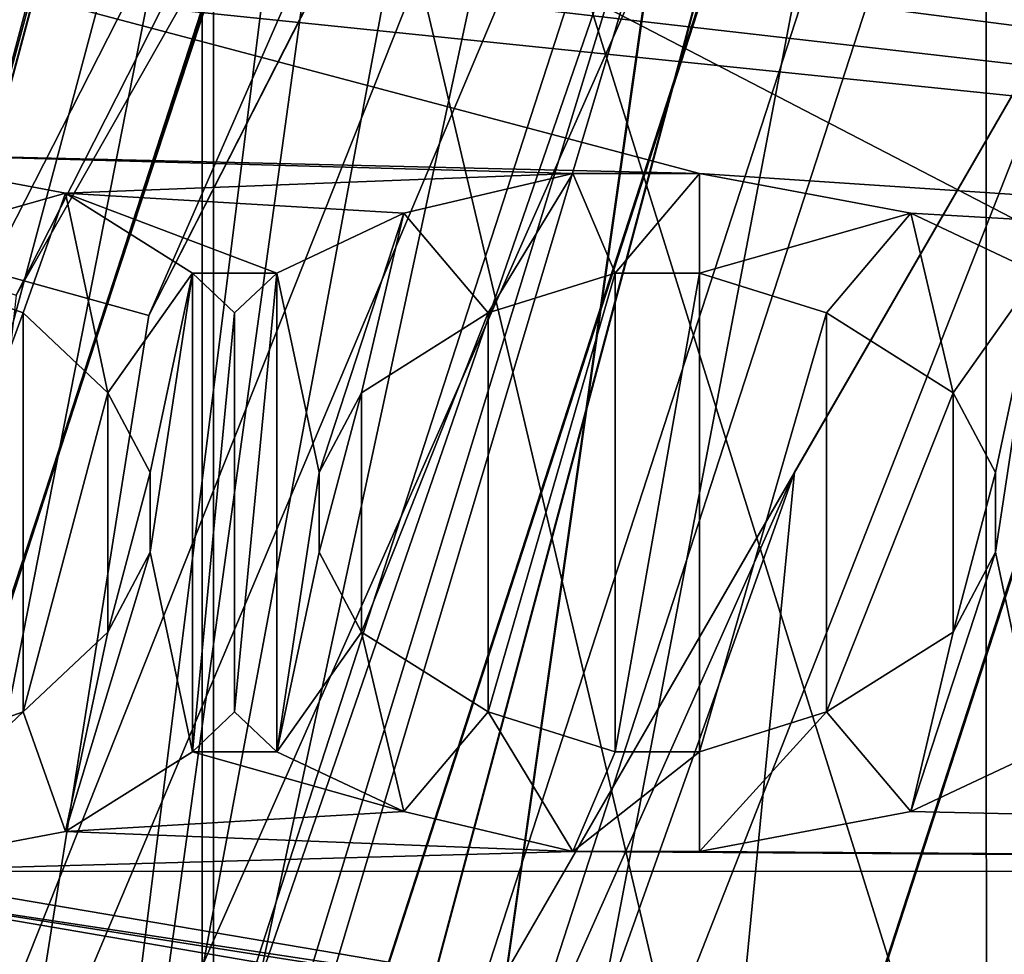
# Model space of a CAD drawing. Header units: millimetres. Extents: x -24 to 136, y -24 to 24.
# Tile 35 of 88: x -12.79 to -11.31, y 3.14 to 4.55. Entities that reach past the tile are written whole.
import ezdxf

# ---------------------------------------------------------------- set-up
doc = ezdxf.new("R2010")
doc.units = ezdxf.units.MM
doc.header["$LTSCALE"] = 101.851852
for name, color, linetype in [('113', 7, 'CONTINUOUS'), ('123', 7, 'CONTINUOUS'), ('124', 7, 'CONTINUOUS'), ('126', 7, 'CONTINUOUS'), ('128', 7, 'CONTINUOUS'), ('129', 7, 'CONTINUOUS'), ('131', 7, 'CONTINUOUS'), ('132', 7, 'CONTINUOUS'), ('193', 7, 'CONTINUOUS'), ('194', 7, 'CONTINUOUS'), ('196', 7, 'CONTINUOUS'), ('200', 7, 'CONTINUOUS'), ('206', 7, 'CONTINUOUS'), ('207', 7, 'CONTINUOUS'), ('218', 7, 'CONTINUOUS'), ('223', 7, 'CONTINUOUS'), ('229', 7, 'CONTINUOUS'), ('232', 7, 'CONTINUOUS'), ('234', 7, 'CONTINUOUS'), ('237', 7, 'CONTINUOUS'), ('238', 7, 'CONTINUOUS'), ('239', 7, 'CONTINUOUS'), ('240', 7, 'CONTINUOUS'), ('250', 7, 'CONTINUOUS'), ('257', 7, 'CONTINUOUS'), ('258', 7, 'CONTINUOUS'), ('271', 7, 'CONTINUOUS'), ('274', 7, 'CONTINUOUS'), ('277', 7, 'CONTINUOUS'), ('4', 7, 'CONTINUOUS'), ('404', 7, 'CONTINUOUS'), ('407', 7, 'CONTINUOUS'), ('433', 7, 'CONTINUOUS'), ('463', 7, 'CONTINUOUS'), ('464', 7, 'CONTINUOUS'), ('498', 7, 'CONTINUOUS'), ('8', 7, 'CONTINUOUS'), ('809', 7, 'CONTINUOUS'), ('810', 7, 'CONTINUOUS'), ('811', 7, 'CONTINUOUS'), ('812', 7, 'CONTINUOUS'), ('813', 7, 'CONTINUOUS'), ('814', 7, 'CONTINUOUS'), ('815', 7, 'CONTINUOUS'), ('821', 7, 'CONTINUOUS'), ('822', 7, 'CONTINUOUS'), ('823', 7, 'CONTINUOUS'), ('824', 7, 'CONTINUOUS'), ('825', 7, 'CONTINUOUS'), ('826', 7, 'CONTINUOUS'), ('827', 7, 'CONTINUOUS'), ('828', 7, 'CONTINUOUS'), ('829', 7, 'CONTINUOUS'), ('841', 7, 'CONTINUOUS'), ('842', 7, 'CONTINUOUS'), ('843', 7, 'CONTINUOUS'), ('845', 7, 'CONTINUOUS'), ('849', 7, 'CONTINUOUS'), ('850', 7, 'CONTINUOUS'), ('851', 7, 'CONTINUOUS'), ('852', 7, 'CONTINUOUS'), ('853', 7, 'CONTINUOUS'), ('854', 7, 'CONTINUOUS'), ('855', 7, 'CONTINUOUS'), ('861', 7, 'CONTINUOUS'), ('862', 7, 'CONTINUOUS'), ('863', 7, 'CONTINUOUS'), ('864', 7, 'CONTINUOUS'), ('865', 7, 'CONTINUOUS'), ('866', 7, 'CONTINUOUS'), ('867', 7, 'CONTINUOUS'), ('868', 7, 'CONTINUOUS'), ('869', 7, 'CONTINUOUS'), ('870', 7, 'CONTINUOUS'), ('871', 7, 'CONTINUOUS'), ('872', 7, 'CONTINUOUS'), ('873', 7, 'CONTINUOUS'), ('874', 7, 'CONTINUOUS'), ('875', 7, 'CONTINUOUS'), ('876', 7, 'CONTINUOUS'), ('877', 7, 'CONTINUOUS'), ('99', 7, 'CONTINUOUS')]:
    doc.layers.add(name, color=color, linetype=linetype)

msp = doc.modelspace()

# ---------------------------------------------------------------- linework, layer by layer
at = {"layer": '113', "linetype": 'CONTINUOUS'}
for points in [[(-10.4279, 3.8037, 101.5), (-12.2158, 4.7311, 103.5), (-9.5099, 7.3258, 102.4044), (-10.4279, 3.8037, 101.5)], [(-13.1, 0, 103.5), (-12.2158, 4.7311, 103.5), (-11.0998, 0, 101.5), (-13.1, 0, 103.5)], [(-12.2158, 4.7311, 103.5), (-10.4279, 3.8037, 101.5), (-11.0998, 0, 101.5), (-12.2158, 4.7311, 103.5)]]:
    msp.add_3dface(points, dxfattribs=at)
at = {"layer": '123', "linetype": 'CONTINUOUS'}
for points in [[(-13.1, 0, 113.5), (-14, 0, 114.4), (-11.3262, 8.229, 114.4), (-13.1, 0, 113.5)], [(-10.5981, 7.7, 113.5), (-13.1, 0, 113.5), (-11.3262, 8.229, 114.4), (-10.5981, 7.7, 113.5)]]:
    msp.add_3dface(points, dxfattribs=at)
at = {"layer": '124', "linetype": 'CONTINUOUS'}
for points in [[(-11.3262, 8.229, 114.4), (-14, 0, 114.4), (-11.3337, 8.2187, 115.5), (-11.3262, 8.229, 114.4)], [(-11.3337, 8.2187, 115.5), (-14, 0, 114.4), (-14, 0, 115.5), (-11.3337, 8.2187, 115.5)]]:
    msp.add_3dface(points, dxfattribs=at)
at = {"layer": '126', "linetype": 'CONTINUOUS'}
for points in [[(-11.3337, 8.2187, 115.5), (-14, 0, 115.5), (-12.5, 0, 115.5), (-11.3337, 8.2187, 115.5)], [(-11.3337, 8.2187, 115.5), (-12.5, 0, 115.5), (-10.1159, 7.3429, 115.5), (-11.3337, 8.2187, 115.5)]]:
    msp.add_3dface(points, dxfattribs=at)
at = {"layer": '128', "linetype": 'CONTINUOUS'}
for points in [[(-10.1159, 7.3429, 115.5), (-12.5, 0, 115.5), (-10.12, 7.3373, 117.9), (-10.1159, 7.3429, 115.5)], [(-12.5, 0, 115.5), (-12.5, 0, 117.9), (-10.12, 7.3373, 117.9), (-12.5, 0, 115.5)]]:
    msp.add_3dface(points, dxfattribs=at)
at = {"layer": '129', "linetype": 'CONTINUOUS'}
for points in [[(-12.5, 0, 117.9), (-14, 0, 117.9), (-11.3315, 8.2218, 117.9), (-12.5, 0, 117.9)], [(-10.12, 7.3373, 117.9), (-12.5, 0, 117.9), (-11.3315, 8.2218, 117.9), (-10.12, 7.3373, 117.9)]]:
    msp.add_3dface(points, dxfattribs=at)
at = {"layer": '131', "linetype": 'CONTINUOUS'}
for points in [[(-11.3315, 8.2218, 117.9), (-14, 0, 117.9), (-11.3337, 8.2187, 124.5), (-11.3315, 8.2218, 117.9)], [(-14, 0, 117.9), (-14, 0, 124.5), (-11.3337, 8.2187, 124.5), (-14, 0, 117.9)]]:
    msp.add_3dface(points, dxfattribs=at)
at = {"layer": '132', "linetype": 'CONTINUOUS'}
for points in [[(-8.2137, 11.3373, 124.5), (-11.3337, 8.2187, 124.5), (-10, 0, 124.5), (-8.2137, 11.3373, 124.5)], [(-14, 0, 124.5), (-11.3315, -8.2218, 124.5), (-11.3337, 8.2187, 124.5), (-14, 0, 124.5)], [(-11.3337, 8.2187, 124.5), (-11.3315, -8.2218, 124.5), (-10, 0, 124.5), (-11.3337, 8.2187, 124.5)]]:
    msp.add_3dface(points, dxfattribs=at)
at = {"layer": '193', "linetype": 'CONTINUOUS'}
for points in [[(-14.5, 0, 116.7), (-12.1251, 7.0005, 117.5655), (-11.7307, 8.5229, 116.7), (-14.5, 0, 116.7)], [(-13, 0, 117.566), (-12.5, 0, 116.7), (-10.1127, 7.3473, 116.7), (-13, 0, 117.566)], [(-13, 0, 117.566), (-10.1127, 7.3473, 116.7), (-11.2583, 6.5, 117.566), (-13, 0, 117.566)], [(-14.5, 0, 116.7), (-14.0009, 0, 117.5655), (-12.1251, 7.0005, 117.5655), (-14.5, 0, 116.7)], [(-14.0009, 0, 117.5655), (-11.2583, 6.5, 117.566), (-12.1251, 7.0005, 117.5655), (-14.0009, 0, 117.5655)], [(-14.0009, 0, 117.5655), (-13.5, 0, 117.7), (-11.2583, 6.5, 117.566), (-14.0009, 0, 117.5655)], [(-13.5, 0, 117.7), (-13, 0, 117.566), (-11.2583, 6.5, 117.566), (-13.5, 0, 117.7)]]:
    msp.add_3dface(points, dxfattribs=at)
at = {"layer": '194', "linetype": 'CONTINUOUS'}
for points in [[(-14.5, 0, 116.7), (-11.7307, 8.5229, 116.7), (-14, 0, 115.834), (-14.5, 0, 116.7)], [(-14, 0, 115.834), (-11.7307, 8.5229, 116.7), (-12.1244, 7, 115.834), (-14, 0, 115.834)], [(-10.1127, 7.3473, 116.7), (-12.5, 0, 116.7), (-11.2575, 6.4995, 115.8345), (-10.1127, 7.3473, 116.7)], [(-14, 0, 115.834), (-12.1244, 7, 115.834), (-13.5, 0, 115.7), (-14, 0, 115.834)], [(-13.5, 0, 115.7), (-12.1244, 7, 115.834), (-12.9991, 0, 115.8345), (-13.5, 0, 115.7)], [(-12.9991, 0, 115.8345), (-12.1244, 7, 115.834), (-11.2575, 6.4995, 115.8345), (-12.9991, 0, 115.8345)], [(-12.5, 0, 116.7), (-12.9991, 0, 115.8345), (-11.2575, 6.4995, 115.8345), (-12.5, 0, 116.7)]]:
    msp.add_3dface(points, dxfattribs=at)
at = {"layer": '196', "linetype": 'CONTINUOUS'}
for points in [[(-12.816, 7.4021, 124.5), (-7.402, 12.816, 124.5), (-10.5, 0, 124.5), (-12.816, 7.4021, 124.5)], [(-12.816, -7.402, 124.5), (-12.816, 7.4021, 124.5), (-10.5, 0, 124.5), (-12.816, -7.402, 124.5)]]:
    msp.add_3dface(points, dxfattribs=at)
at = {"layer": '200', "linetype": 'CONTINUOUS'}
msp.add_3dface([(-12.816, 7.402, 128.5), (-12.8923, 1.6699, 128.5), (-7.8923, 10.3301, 128.5), (-12.816, 7.402, 128.5)], dxfattribs=at)
at = {"layer": '206', "linetype": 'CONTINUOUS'}
for points in [[(-10.3923, 6, 133.5), (-11.6226, 3.8691, 133.2503), (-12, 0, 133.5), (-10.3923, 6, 133.5)], [(-12.973, 0.8367, 132.5), (-13, 0, 132.5), (-11.6226, 3.8691, 133.2503), (-12.973, 0.8367, 132.5)], [(-11.6226, 3.8691, 133.2503), (-13, 0, 132.5), (-12, 0, 133.5), (-11.6226, 3.8691, 133.2503)], [(-12.8923, 1.6699, 132.5), (-12.973, 0.8367, 132.5), (-11.6226, 3.8691, 133.2503), (-12.8923, 1.6699, 132.5)]]:
    msp.add_3dface(points, dxfattribs=at)
at = {"layer": '207', "linetype": 'CONTINUOUS'}
for points in [[(-7.8923, 10.3301, 128.5), (-12.8923, 1.6699, 128.5), (-7.8923, 10.3301, 132.5), (-7.8923, 10.3301, 128.5)], [(-7.8923, 10.3301, 132.5), (-12.8923, 1.6699, 128.5), (-9.1607, 8.1332, 133.2498), (-7.8923, 10.3301, 132.5)], [(-12.8923, 1.6699, 128.5), (-10.3923, 6, 133.5), (-9.1607, 8.1332, 133.2498), (-12.8923, 1.6699, 128.5)], [(-12.8923, 1.6699, 128.5), (-11.6226, 3.8691, 133.2503), (-10.3923, 6, 133.5), (-12.8923, 1.6699, 128.5)], [(-12.8923, 1.6699, 128.5), (-12.8923, 1.6699, 132.5), (-11.6226, 3.8691, 133.2503), (-12.8923, 1.6699, 128.5)]]:
    msp.add_3dface(points, dxfattribs=at)
at = {"layer": '218', "linetype": 'CONTINUOUS'}
for points in [[(-10.3923, 6, 133.5), (-12, 0, 133.5), (-9.958, 5.7521, 133.5), (-10.3923, 6, 133.5)], [(-9.958, 5.7521, 133.5), (-12, 0, 133.5), (-11.5, 0, 133.5), (-9.958, 5.7521, 133.5)]]:
    msp.add_3dface(points, dxfattribs=at)
at = {"layer": '223', "linetype": 'CONTINUOUS'}
for points in [[(-9.958, 5.7521, 133.5), (-11.5, 0, 133.5), (-8.6603, 5, 129.5), (-9.958, 5.7521, 133.5)], [(-8.6603, 5, 129.5), (-11.5, 0, 133.5), (-10, 0, 129.5), (-8.6603, 5, 129.5)]]:
    msp.add_3dface(points, dxfattribs=at)
at = {"layer": '229', "linetype": 'CONTINUOUS'}
for points in [[(-15, 0, 124.7), (-15, 0, 128.3), (-12.1353, 8.8168, 128.3), (-15, 0, 124.7)], [(-12.1353, 8.8168, 124.7), (-15, 0, 124.7), (-12.1353, 8.8168, 128.3), (-12.1353, 8.8168, 124.7)]]:
    msp.add_3dface(points, dxfattribs=at)
at = {"layer": '232', "linetype": 'CONTINUOUS'}
msp.add_3dface([(-10.9235, 7.9326, 137.2), (-13.8492, 8.0125, 128.5), (-12.8392, 4.1725, 137.2), (-10.9235, 7.9326, 137.2)], dxfattribs=at)
at = {"layer": '234', "linetype": 'CONTINUOUS'}
for points in [[(-10.9235, 7.9326, 137.2), (-12.8392, 4.1725, 137.2), (-12.5977, 4.1059, 137.2), (-10.9235, 7.9326, 137.2)], [(-10.712, 7.7981, 137.2), (-10.9235, 7.9326, 137.2), (-12.5977, 4.1059, 137.2), (-10.712, 7.7981, 137.2)], [(-12.8392, 4.1725, 137.2), (-13.25, 0, 137.2), (-12.5977, 4.1059, 137.2), (-12.8392, 4.1725, 137.2)]]:
    msp.add_3dface(points, dxfattribs=at)
at = {"layer": '237', "linetype": 'CONTINUOUS'}
for points in [[(-13.3086, 0, 131.7586), (-13.45, 0, 131.7), (-10.8905, 7.8926, 131.7), (-13.3086, 0, 131.7586)], [(-13.25, 0, 131.9), (-13.3086, 0, 131.7586), (-10.8905, 7.8926, 131.7), (-13.25, 0, 131.9)], [(-10.7275, 7.7771, 131.9), (-13.25, 0, 131.9), (-10.8905, 7.8926, 131.7), (-10.7275, 7.7771, 131.9)]]:
    msp.add_3dface(points, dxfattribs=at)
at = {"layer": '238', "linetype": 'CONTINUOUS'}
for points in [[(-10.712, 7.7981, 137.2), (-12.5977, 4.1059, 137.2), (-10.7275, 7.7771, 131.9), (-10.712, 7.7981, 137.2)], [(-12.5977, 4.1059, 137.2), (-13.25, 0, 137.2), (-10.7275, 7.7771, 131.9), (-12.5977, 4.1059, 137.2)], [(-13.25, 0, 137.2), (-13.25, 0, 131.9), (-10.7275, 7.7771, 131.9), (-13.25, 0, 137.2)]]:
    msp.add_3dface(points, dxfattribs=at)
at = {"layer": '239', "linetype": 'CONTINUOUS'}
for points in [[(-11.2859, 8.284, 131.7), (-10.8905, 7.8926, 131.7), (-13.9998, 0.0684, 131.7), (-11.2859, 8.284, 131.7)], [(-10.8905, 7.8926, 131.7), (-13.45, 0, 131.7), (-13.9998, 0.0684, 131.7), (-10.8905, 7.8926, 131.7)]]:
    msp.add_3dface(points, dxfattribs=at)
at = {"layer": '240', "linetype": 'CONTINUOUS'}
for points in [[(-11.6973, 8.5687, 131.2), (-13.9998, 0.0684, 131.7), (-14.4998, 0.0709, 131.2), (-11.6973, 8.5687, 131.2)], [(-11.2859, 8.284, 131.7), (-13.9998, 0.0684, 131.7), (-11.6973, 8.5687, 131.2), (-11.2859, 8.284, 131.7)]]:
    msp.add_3dface(points, dxfattribs=at)
at = {"layer": '250', "linetype": 'CONTINUOUS'}
msp.add_3dface([(-13.25, 0, 129), (-14.4994, 4.725, 129), (-10.7327, 7.7697, 129), (-13.25, 0, 129)], dxfattribs=at)
at = {"layer": '257', "linetype": 'CONTINUOUS'}
for points in [[(-11.6903, 8.5783, 130.2), (-13.7797, 4.5133, 130.2), (-11.3065, 8.2558, 129.7), (-11.6903, 8.5783, 130.2)], [(-11.3065, 8.2558, 129.7), (-13.7797, 4.5133, 130.2), (-13.3191, 4.3126, 129.7), (-11.3065, 8.2558, 129.7)]]:
    msp.add_3dface(points, dxfattribs=at)
at = {"layer": '258', "linetype": 'CONTINUOUS'}
for points in [[(-11.6973, 8.5687, 131.2), (-14.4998, 0.0709, 131.2), (-13.7797, 4.5133, 130.2), (-11.6973, 8.5687, 131.2)], [(-11.6973, 8.5687, 131.2), (-13.7797, 4.5133, 130.2), (-11.6903, 8.5783, 130.2), (-11.6973, 8.5687, 131.2)]]:
    msp.add_3dface(points, dxfattribs=at)
at = {"layer": '271', "linetype": 'CONTINUOUS'}
for points in [[(-11.3065, 8.2558, 129.7), (-13.3191, 4.3126, 129.7), (-10.8928, 7.8894, 129.7), (-11.3065, 8.2558, 129.7)], [(-10.8928, 7.8894, 129.7), (-13.3191, 4.3126, 129.7), (-12.798, 4.1367, 129.7), (-10.8928, 7.8894, 129.7)]]:
    msp.add_3dface(points, dxfattribs=at)
at = {"layer": '274', "linetype": 'CONTINUOUS'}
for points in [[(-10.8928, 7.8894, 129.7), (-12.798, 4.1367, 129.7), (-10.7328, 7.7698, 129.5), (-10.8928, 7.8894, 129.7)], [(-10.7328, 7.7698, 129.5), (-12.798, 4.1367, 129.7), (-13.25, 0, 129.5), (-10.7328, 7.7698, 129.5)]]:
    msp.add_3dface(points, dxfattribs=at)
at = {"layer": '277', "linetype": 'CONTINUOUS'}
for points in [[(-10.7327, 7.7697, 129), (-10.7328, 7.7698, 129.5), (-13.25, 0, 129.5), (-10.7327, 7.7697, 129)], [(-13.25, 0, 129), (-10.7327, 7.7697, 129), (-13.25, 0, 129.5), (-13.25, 0, 129)]]:
    msp.add_3dface(points, dxfattribs=at)
at = {"layer": '4', "linetype": 'CONTINUOUS'}
for points in [[(17.5, -12.5, 5), (-17.5, -12.5, 5), (-17.5, 12.5, 5), (17.5, -12.5, 5)], [(17.5, 12.5, 5), (17.5, -12.5, 5), (-17.5, 12.5, 5), (17.5, 12.5, 5)]]:
    msp.add_3dface(points, dxfattribs=at)
at = {"layer": '404', "linetype": 'CONTINUOUS'}
for points in [[(-14.8, 0, 130.7), (-11.9735, 8.6992, 130.7), (-13.9, 0, 129.8), (-14.8, 0, 130.7)], [(-13.9, 0, 129.8), (-11.9735, 8.6992, 130.7), (-12.0378, 6.95, 129.8), (-13.9, 0, 129.8)], [(-13, 0, 130.7), (-12.0378, 6.95, 129.8), (-10.5172, 7.6412, 130.7), (-13, 0, 130.7)], [(-13.9, 0, 129.8), (-12.0378, 6.95, 129.8), (-13, 0, 130.7), (-13.9, 0, 129.8)]]:
    msp.add_3dface(points, dxfattribs=at)
at = {"layer": '407', "linetype": 'CONTINUOUS'}
for points in [[(-11.9735, 8.6992, 130.7), (-14.8, 0, 130.7), (-12.0378, 6.95, 131.6), (-11.9735, 8.6992, 130.7)], [(-13, 0, 130.7), (-10.5172, 7.6412, 130.7), (-13.9, 0, 131.6), (-13, 0, 130.7)], [(-13.9, 0, 131.6), (-10.5172, 7.6412, 130.7), (-12.0378, 6.95, 131.6), (-13.9, 0, 131.6)], [(-14.8, 0, 130.7), (-13.9, 0, 131.6), (-12.0378, 6.95, 131.6), (-14.8, 0, 130.7)]]:
    msp.add_3dface(points, dxfattribs=at)
at = {"layer": '433', "linetype": 'CONTINUOUS'}
for points in [[(-15.3454, 15.3286, 155.4321), (-12.5168, -16.5, 155.4815), (-12.5169, 16.5, 155.4815), (-15.3454, 15.3286, 155.4321)], [(-12.5168, -16.5, 155.4815), (72.4814, -16.5, 156.9652), (-12.5169, 16.5, 155.4815), (-12.5168, -16.5, 155.4815)], [(-12.5169, 16.5, 155.4815), (72.4814, -16.5, 156.9652), (72.4815, 16.5, 156.9652), (-12.5169, 16.5, 155.4815)], [(-15.3454, -15.3286, 155.4321), (-12.5168, -16.5, 155.4815), (-15.3454, 15.3286, 155.4321), (-15.3454, -15.3286, 155.4321)]]:
    msp.add_3dface(points, dxfattribs=at)
at = {"layer": '463', "linetype": 'CONTINUOUS'}
for points in [[(-15.9452, 13.1168, 152.2), (-13.1168, 15.9452, 152.2), (-7.0263, 4.1978, 152.2), (-15.9452, 13.1168, 152.2)], [(-7.0263, 4.1978, 152.2), (-13.1168, 15.9452, 152.2), (-6.919, 5, 152.2), (-7.0263, 4.1978, 152.2)]]:
    msp.add_3dface(points, dxfattribs=at)
at = {"layer": '464', "linetype": 'CONTINUOUS'}
for points in [[(-15.9512, 13.0826, 152.379), (-15.9452, 13.1168, 152.2), (-7.0263, 4.1978, 152.2), (-15.9512, 13.0826, 152.379)], [(-15.9568, 13.0483, 152.5575), (-15.9512, 13.0826, 152.379), (-7.0263, 4.1978, 152.2), (-15.9568, 13.0483, 152.5575)], [(-15.9568, 13.0483, 152.5575), (-7.0263, 4.1978, 152.2), (-15.4935, 12.4134, 153.3238), (-15.9568, 13.0483, 152.5575)], [(-7.0263, 4.1978, 152.2), (-14.5, 11.3356, 153.7), (-15.4935, 12.4134, 153.3238), (-7.0263, 4.1978, 152.2)], [(-14.5, 11.3356, 153.7), (-7.0263, 4.1978, 152.2), (-7.0988, 4.1039, 152.9435), (-14.5, 11.3356, 153.7)], [(-7.1792, 4.0148, 153.7), (-14.5, 11.3356, 153.7), (-7.0988, 4.1039, 152.9435), (-7.1792, 4.0148, 153.7)]]:
    msp.add_3dface(points, dxfattribs=at)
at = {"layer": '498', "linetype": 'CONTINUOUS'}
for points in [[(-14.5, 11.3356, 153.7), (-7.1792, 4.0148, 153.7), (-11.2553, 6.7892, 153.7), (-14.5, 11.3356, 153.7)], [(-11.2553, 6.1269, 153.7), (-7.1792, 4.0148, 153.7), (-11.4468, 6.0366, 153.7), (-11.2553, 6.1269, 153.7)], [(-11.4468, 6.0366, 153.7), (-7.1792, 4.0148, 153.7), (-11.7021, 5.9763, 153.7), (-11.4468, 6.0366, 153.7)], [(-11.7021, 5.9763, 153.7), (-7.1792, 4.0148, 153.7), (-11.8936, 5.9462, 153.7), (-11.7021, 5.9763, 153.7)], [(-7.1792, 4.0148, 153.7), (-12.2128, 5.9161, 153.7), (-11.8936, 5.9462, 153.7), (-7.1792, 4.0148, 153.7)], [(-7.1792, 4.0148, 153.7), (-11.4468, 5.5548, 153.7), (-12.2128, 5.9161, 153.7), (-7.1792, 4.0148, 153.7)], [(-11.4468, 5.5548, 153.7), (-7.1792, 4.0148, 153.7), (-11.2553, 5.4645, 153.7), (-11.4468, 5.5548, 153.7)], [(-11.2553, 4.8022, 153.7), (-7.1792, 4.0148, 153.7), (-11.4468, 4.7118, 153.7), (-11.2553, 4.8022, 153.7)], [(-11.4468, 4.7118, 153.7), (-7.1792, 4.0148, 153.7), (-11.7021, 4.6516, 153.7), (-11.4468, 4.7118, 153.7)], [(-11.7021, 4.6516, 153.7), (-7.1792, 4.0148, 153.7), (-11.8936, 4.6215, 153.7), (-11.7021, 4.6516, 153.7)], [(-12.7872, 4.5914, 153.7), (-13.0426, 4.3505, 153.7), (-13.1064, 4.6215, 153.7), (-12.7872, 4.5914, 153.7)], [(-7.1792, 4.0148, 153.7), (-12.2128, 4.5914, 153.7), (-11.8936, 4.6215, 153.7), (-7.1792, 4.0148, 153.7)], [(-11.766, 4.3204, 153.7), (-13.0426, 4.3505, 153.7), (-12.7872, 4.5914, 153.7), (-11.766, 4.3204, 153.7)], [(-7.1792, 4.0148, 153.7), (-11.766, 4.3204, 153.7), (-12.7872, 4.5914, 153.7), (-7.1792, 4.0148, 153.7)], [(-12.2128, 4.5914, 153.7), (-7.1792, 4.0148, 153.7), (-12.7872, 4.5914, 153.7), (-12.2128, 4.5914, 153.7)], [(-12.7234, 4.2903, 153.7), (-13.0426, 4.3505, 153.7), (-11.9574, 4.3204, 153.7), (-12.7234, 4.2903, 153.7)], [(-11.9574, 4.3204, 153.7), (-13.0426, 4.3505, 153.7), (-11.766, 4.3204, 153.7), (-11.9574, 4.3204, 153.7)], [(-12.2128, 4.2602, 153.7), (-12.7234, 4.2903, 153.7), (-11.9574, 4.3204, 153.7), (-12.2128, 4.2602, 153.7)], [(-11.766, 4.3204, 153.7), (-7.1792, 4.0148, 153.7), (-11.4468, 4.2602, 153.7), (-11.766, 4.3204, 153.7)], [(-12.5319, 4.1699, 153.7), (-12.7234, 4.2903, 153.7), (-12.4043, 4.1699, 153.7), (-12.5319, 4.1699, 153.7)], [(-12.4043, 4.1699, 153.7), (-12.7234, 4.2903, 153.7), (-12.2128, 4.2602, 153.7), (-12.4043, 4.1699, 153.7)], [(-11.4468, 4.2602, 153.7), (-7.1792, 4.0148, 153.7), (-11.2553, 4.1699, 153.7), (-11.4468, 4.2602, 153.7)], [(-12.4681, 4.1097, 153.7), (-12.5319, 4.1699, 153.7), (-12.4043, 4.1699, 153.7), (-12.4681, 4.1097, 153.7)], [(-12.5319, 3.4473, 153.7), (-12.4681, 3.5075, 153.7), (-12.4043, 3.4473, 153.7), (-12.5319, 3.4473, 153.7)], [(-12.7234, 3.3269, 153.7), (-12.5319, 3.4473, 153.7), (-12.2128, 3.357, 153.7), (-12.7234, 3.3269, 153.7)], [(-12.2128, 3.357, 153.7), (-12.5319, 3.4473, 153.7), (-12.4043, 3.4473, 153.7), (-12.2128, 3.357, 153.7)], [(-11.2553, 3.4473, 153.7), (-7.5055, 3.2672, 153.7), (-11.4468, 3.357, 153.7), (-11.2553, 3.4473, 153.7)], [(-11.9574, 3.2968, 153.7), (-12.7234, 3.3269, 153.7), (-12.2128, 3.357, 153.7), (-11.9574, 3.2968, 153.7)], [(-11.4468, 3.357, 153.7), (-7.5055, 3.2672, 153.7), (-11.766, 3.2968, 153.7), (-11.4468, 3.357, 153.7)], [(-13.0426, 3.2667, 153.7), (-12.7234, 3.3269, 153.7), (-11.9574, 3.2968, 153.7), (-13.0426, 3.2667, 153.7)], [(-7.5055, 3.2672, 153.7), (-13.0426, 3.2667, 153.7), (-11.9574, 3.2968, 153.7), (-7.5055, 3.2672, 153.7)], [(-11.766, 3.2968, 153.7), (-7.5055, 3.2672, 153.7), (-11.9574, 3.2968, 153.7), (-11.766, 3.2968, 153.7)], [(-11.8298, 3.0258, 153.7), (-13.6809, 3.0258, 153.7), (-13.234, 3.2667, 153.7), (-11.8298, 3.0258, 153.7)], [(-11.7021, 3.0258, 153.7), (-11.8298, 3.0258, 153.7), (-13.234, 3.2667, 153.7), (-11.7021, 3.0258, 153.7)], [(-11.4468, 2.9957, 153.7), (-11.7021, 3.0258, 153.7), (-13.234, 3.2667, 153.7), (-11.4468, 2.9957, 153.7)], [(-13.0426, 3.2667, 153.7), (-11.4468, 2.9957, 153.7), (-13.234, 3.2667, 153.7), (-13.0426, 3.2667, 153.7)], [(-7.5055, 3.2672, 153.7), (-11.4468, 2.9957, 153.7), (-13.0426, 3.2667, 153.7), (-7.5055, 3.2672, 153.7)], [(-11.4468, 2.9957, 153.7), (-7.5055, 3.2672, 153.7), (-11.1915, 2.8753, 153.7), (-11.4468, 2.9957, 153.7)]]:
    msp.add_3dface(points, dxfattribs=at)
at = {"layer": '8', "linetype": 'CONTINUOUS'}
for points in [[(-14.4167, 17.1175, 129), (-12.5, -17.5, 129), (-12.5, 17.5, 129), (-14.4167, 17.1175, 129)], [(-12.5, -17.5, 129), (126.5, -17.5, 129), (-12.5, 17.5, 129), (-12.5, -17.5, 129)], [(-12.5, 17.5, 129), (126.5, -17.5, 129), (126.5, 17.5, 129), (-12.5, 17.5, 129)], [(-14.4165, -17.1175, 129), (-12.5, -17.5, 129), (-14.4167, 17.1175, 129), (-14.4165, -17.1175, 129)]]:
    msp.add_3dface(points, dxfattribs=at)
at = {"layer": '809', "linetype": 'CONTINUOUS'}
for points in [[(-12.4681, 3.5075, 153.7), (-12.5319, 3.4473, 153.7), (-12.5319, 3.4473, 153.2), (-12.4681, 3.5075, 153.7)], [(-12.4681, 3.5075, 153.2), (-12.4681, 3.5075, 153.7), (-12.5319, 3.4473, 153.2), (-12.4681, 3.5075, 153.2)]]:
    msp.add_3dface(points, dxfattribs=at)
at = {"layer": '810', "linetype": 'CONTINUOUS'}
for points in [[(-12.4043, 3.4473, 153.7), (-12.4681, 3.5075, 153.7), (-12.4681, 3.5075, 153.2), (-12.4043, 3.4473, 153.7)], [(-12.4043, 3.4473, 153.7), (-12.4681, 3.5075, 153.2), (-12.4043, 3.4473, 153.2), (-12.4043, 3.4473, 153.7)]]:
    msp.add_3dface(points, dxfattribs=at)
at = {"layer": '811', "linetype": 'CONTINUOUS'}
for points in [[(-12.2128, 3.357, 153.7), (-12.4043, 3.4473, 153.7), (-12.4043, 3.4473, 153.2), (-12.2128, 3.357, 153.7)], [(-12.2128, 3.357, 153.7), (-12.4043, 3.4473, 153.2), (-12.2128, 3.357, 153.2), (-12.2128, 3.357, 153.7)]]:
    msp.add_3dface(points, dxfattribs=at)
at = {"layer": '812', "linetype": 'CONTINUOUS'}
for points in [[(-11.9574, 3.2968, 153.7), (-12.2128, 3.357, 153.7), (-12.2128, 3.357, 153.2), (-11.9574, 3.2968, 153.7)], [(-11.9574, 3.2968, 153.7), (-12.2128, 3.357, 153.2), (-11.9574, 3.2968, 153.2), (-11.9574, 3.2968, 153.7)]]:
    msp.add_3dface(points, dxfattribs=at)
at = {"layer": '813', "linetype": 'CONTINUOUS'}
for points in [[(-11.766, 3.2968, 153.7), (-11.9574, 3.2968, 153.7), (-11.9574, 3.2968, 153.2), (-11.766, 3.2968, 153.7)], [(-11.766, 3.2968, 153.7), (-11.9574, 3.2968, 153.2), (-11.766, 3.2968, 153.2), (-11.766, 3.2968, 153.7)]]:
    msp.add_3dface(points, dxfattribs=at)
at = {"layer": '814', "linetype": 'CONTINUOUS'}
for points in [[(-11.4468, 3.357, 153.7), (-11.766, 3.2968, 153.7), (-11.766, 3.2968, 153.2), (-11.4468, 3.357, 153.7)], [(-11.4468, 3.357, 153.7), (-11.766, 3.2968, 153.2), (-11.4468, 3.357, 153.2), (-11.4468, 3.357, 153.7)]]:
    msp.add_3dface(points, dxfattribs=at)
at = {"layer": '815', "linetype": 'CONTINUOUS'}
for points in [[(-11.2553, 3.4473, 153.7), (-11.4468, 3.357, 153.7), (-11.4468, 3.357, 153.2), (-11.2553, 3.4473, 153.7)], [(-11.2553, 3.4473, 153.7), (-11.4468, 3.357, 153.2), (-11.2553, 3.4473, 153.2), (-11.2553, 3.4473, 153.7)]]:
    msp.add_3dface(points, dxfattribs=at)
at = {"layer": '821', "linetype": 'CONTINUOUS'}
for points in [[(-11.4468, 4.2602, 153.7), (-11.2553, 4.1699, 153.7), (-11.2553, 4.1699, 153.2), (-11.4468, 4.2602, 153.7)], [(-11.4468, 4.2602, 153.7), (-11.2553, 4.1699, 153.2), (-11.4468, 4.2602, 153.2), (-11.4468, 4.2602, 153.7)]]:
    msp.add_3dface(points, dxfattribs=at)
at = {"layer": '822', "linetype": 'CONTINUOUS'}
for points in [[(-11.766, 4.3204, 153.7), (-11.4468, 4.2602, 153.7), (-11.4468, 4.2602, 153.2), (-11.766, 4.3204, 153.7)], [(-11.766, 4.3204, 153.7), (-11.4468, 4.2602, 153.2), (-11.766, 4.3204, 153.2), (-11.766, 4.3204, 153.7)]]:
    msp.add_3dface(points, dxfattribs=at)
at = {"layer": '823', "linetype": 'CONTINUOUS'}
for points in [[(-11.9574, 4.3204, 153.7), (-11.766, 4.3204, 153.7), (-11.766, 4.3204, 153.2), (-11.9574, 4.3204, 153.7)], [(-11.9574, 4.3204, 153.7), (-11.766, 4.3204, 153.2), (-11.9574, 4.3204, 153.2), (-11.9574, 4.3204, 153.7)]]:
    msp.add_3dface(points, dxfattribs=at)
at = {"layer": '824', "linetype": 'CONTINUOUS'}
for points in [[(-12.2128, 4.2602, 153.7), (-11.9574, 4.3204, 153.7), (-11.9574, 4.3204, 153.2), (-12.2128, 4.2602, 153.7)], [(-12.2128, 4.2602, 153.7), (-11.9574, 4.3204, 153.2), (-12.2128, 4.2602, 153.2), (-12.2128, 4.2602, 153.7)]]:
    msp.add_3dface(points, dxfattribs=at)
at = {"layer": '825', "linetype": 'CONTINUOUS'}
for points in [[(-12.4043, 4.1699, 153.7), (-12.2128, 4.2602, 153.7), (-12.2128, 4.2602, 153.2), (-12.4043, 4.1699, 153.7)], [(-12.4043, 4.1699, 153.7), (-12.2128, 4.2602, 153.2), (-12.4043, 4.1699, 153.2), (-12.4043, 4.1699, 153.7)]]:
    msp.add_3dface(points, dxfattribs=at)
at = {"layer": '826', "linetype": 'CONTINUOUS'}
for points in [[(-12.4681, 4.1097, 153.7), (-12.4043, 4.1699, 153.7), (-12.4043, 4.1699, 153.2), (-12.4681, 4.1097, 153.7)], [(-12.4681, 4.1097, 153.7), (-12.4043, 4.1699, 153.2), (-12.4681, 4.1097, 153.2), (-12.4681, 4.1097, 153.7)]]:
    msp.add_3dface(points, dxfattribs=at)
at = {"layer": '827', "linetype": 'CONTINUOUS'}
for points in [[(-12.5319, 4.1699, 153.7), (-12.4681, 4.1097, 153.7), (-12.4681, 4.1097, 153.2), (-12.5319, 4.1699, 153.7)], [(-12.5319, 4.1699, 153.7), (-12.4681, 4.1097, 153.2), (-12.5319, 4.1699, 153.2), (-12.5319, 4.1699, 153.7)]]:
    msp.add_3dface(points, dxfattribs=at)
at = {"layer": '828', "linetype": 'CONTINUOUS'}
for points in [[(-12.7234, 4.2903, 153.7), (-12.5319, 4.1699, 153.7), (-12.5319, 4.1699, 153.2), (-12.7234, 4.2903, 153.7)], [(-12.7234, 4.2903, 153.7), (-12.5319, 4.1699, 153.2), (-12.7234, 4.2903, 153.2), (-12.7234, 4.2903, 153.7)]]:
    msp.add_3dface(points, dxfattribs=at)
at = {"layer": '829', "linetype": 'CONTINUOUS'}
for points in [[(-13.0426, 4.3505, 153.7), (-12.7234, 4.2903, 153.7), (-12.7234, 4.2903, 153.2), (-13.0426, 4.3505, 153.7)], [(-13.0426, 4.3505, 153.7), (-12.7234, 4.2903, 153.2), (-13.0426, 4.3505, 153.2), (-13.0426, 4.3505, 153.7)]]:
    msp.add_3dface(points, dxfattribs=at)
at = {"layer": '841', "linetype": 'CONTINUOUS'}
for points in [[(-12.7234, 3.3269, 153.7), (-13.0426, 3.2667, 153.7), (-13.0426, 3.2667, 153.2), (-12.7234, 3.3269, 153.7)], [(-12.7234, 3.3269, 153.7), (-13.0426, 3.2667, 153.2), (-12.7234, 3.3269, 153.2), (-12.7234, 3.3269, 153.7)]]:
    msp.add_3dface(points, dxfattribs=at)
at = {"layer": '842', "linetype": 'CONTINUOUS'}
for points in [[(-12.5319, 3.4473, 153.7), (-12.7234, 3.3269, 153.7), (-12.7234, 3.3269, 153.2), (-12.5319, 3.4473, 153.7)], [(-12.5319, 3.4473, 153.2), (-12.5319, 3.4473, 153.7), (-12.7234, 3.3269, 153.2), (-12.5319, 3.4473, 153.2)]]:
    msp.add_3dface(points, dxfattribs=at)
at = {"layer": '843', "linetype": 'CONTINUOUS'}
for points in [[(-13.0426, 4.3505, 153.2), (-12.7234, 4.2903, 153.2), (-13.0426, 4.2, 153.2), (-13.0426, 4.3505, 153.2)], [(-12.2128, 4.2602, 153.2), (-11.9574, 4.3204, 153.2), (-12.0851, 4.1097, 153.2), (-12.2128, 4.2602, 153.2)], [(-12.0851, 4.1097, 153.2), (-11.9574, 4.3204, 153.2), (-11.8936, 4.1699, 153.2), (-12.0851, 4.1097, 153.2)], [(-11.9574, 4.3204, 153.2), (-11.766, 4.3204, 153.2), (-11.8936, 4.1699, 153.2), (-11.9574, 4.3204, 153.2)], [(-11.8936, 4.1699, 153.2), (-11.766, 4.3204, 153.2), (-11.766, 4.1699, 153.2), (-11.8936, 4.1699, 153.2)], [(-11.766, 4.3204, 153.2), (-11.4468, 4.2602, 153.2), (-11.766, 4.1699, 153.2), (-11.766, 4.3204, 153.2)], [(-13.0426, 4.2, 153.2), (-12.7234, 4.2903, 153.2), (-12.7872, 4.1097, 153.2), (-13.0426, 4.2, 153.2)], [(-12.7872, 4.1097, 153.2), (-12.7234, 4.2903, 153.2), (-12.6596, 3.9892, 153.2), (-12.7872, 4.1097, 153.2)], [(-12.7234, 4.2903, 153.2), (-12.5319, 4.1699, 153.2), (-12.6596, 3.9892, 153.2), (-12.7234, 4.2903, 153.2)], [(-12.4043, 4.1699, 153.2), (-12.2128, 4.2602, 153.2), (-12.3404, 3.8688, 153.2), (-12.4043, 4.1699, 153.2)], [(-12.3404, 3.8688, 153.2), (-12.2128, 4.2602, 153.2), (-12.2766, 3.9892, 153.2), (-12.3404, 3.8688, 153.2)], [(-12.2766, 3.9892, 153.2), (-12.2128, 4.2602, 153.2), (-12.0851, 4.1097, 153.2), (-12.2766, 3.9892, 153.2)], [(-11.766, 4.1699, 153.2), (-11.4468, 4.2602, 153.2), (-11.5745, 4.1097, 153.2), (-11.766, 4.1699, 153.2)], [(-11.4468, 4.2602, 153.2), (-11.383, 3.9892, 153.2), (-11.5745, 4.1097, 153.2), (-11.4468, 4.2602, 153.2)], [(-11.4468, 4.2602, 153.2), (-11.2553, 4.1699, 153.2), (-11.383, 3.9892, 153.2), (-11.4468, 4.2602, 153.2)], [(-12.6596, 3.9892, 153.2), (-12.5319, 4.1699, 153.2), (-12.5957, 3.8688, 153.2), (-12.6596, 3.9892, 153.2)], [(-12.5319, 4.1699, 153.2), (-12.5319, 3.4473, 153.2), (-12.5957, 3.7484, 153.2), (-12.5319, 4.1699, 153.2)], [(-12.5957, 3.8688, 153.2), (-12.5319, 4.1699, 153.2), (-12.5957, 3.7484, 153.2), (-12.5957, 3.8688, 153.2)], [(-12.4681, 4.1097, 153.2), (-12.5319, 3.4473, 153.2), (-12.5319, 4.1699, 153.2), (-12.4681, 4.1097, 153.2)], [(-12.4043, 3.4473, 153.2), (-12.4681, 3.5075, 153.2), (-12.4043, 4.1699, 153.2), (-12.4043, 3.4473, 153.2)], [(-12.4043, 4.1699, 153.2), (-12.4681, 3.5075, 153.2), (-12.4681, 4.1097, 153.2), (-12.4043, 4.1699, 153.2)], [(-12.4043, 3.4473, 153.2), (-12.4043, 4.1699, 153.2), (-12.3404, 3.8688, 153.2), (-12.4043, 3.4473, 153.2)], [(-11.383, 3.9892, 153.2), (-11.2553, 4.1699, 153.2), (-11.3191, 3.8688, 153.2), (-11.383, 3.9892, 153.2)], [(-11.2553, 4.1699, 153.2), (-11.2553, 3.4473, 153.2), (-11.3191, 3.7484, 153.2), (-11.2553, 4.1699, 153.2)], [(-11.3191, 3.8688, 153.2), (-11.2553, 4.1699, 153.2), (-11.3191, 3.7484, 153.2), (-11.3191, 3.8688, 153.2)], [(-12.4681, 3.5075, 153.2), (-12.5319, 3.4473, 153.2), (-12.4681, 4.1097, 153.2), (-12.4681, 3.5075, 153.2)], [(-12.3404, 3.7484, 153.2), (-12.4043, 3.4473, 153.2), (-12.3404, 3.8688, 153.2), (-12.3404, 3.7484, 153.2)], [(-12.5319, 3.4473, 153.2), (-12.7234, 3.3269, 153.2), (-12.5957, 3.7484, 153.2), (-12.5319, 3.4473, 153.2)], [(-12.5957, 3.7484, 153.2), (-12.7234, 3.3269, 153.2), (-12.6596, 3.628, 153.2), (-12.5957, 3.7484, 153.2)], [(-12.2766, 3.628, 153.2), (-12.4043, 3.4473, 153.2), (-12.3404, 3.7484, 153.2), (-12.2766, 3.628, 153.2)], [(-11.2553, 3.4473, 153.2), (-11.4468, 3.357, 153.2), (-11.3191, 3.7484, 153.2), (-11.2553, 3.4473, 153.2)], [(-11.3191, 3.7484, 153.2), (-11.4468, 3.357, 153.2), (-11.383, 3.628, 153.2), (-11.3191, 3.7484, 153.2)], [(-12.6596, 3.628, 153.2), (-12.7234, 3.3269, 153.2), (-12.7872, 3.5075, 153.2), (-12.6596, 3.628, 153.2)], [(-12.2128, 3.357, 153.2), (-12.4043, 3.4473, 153.2), (-12.2766, 3.628, 153.2), (-12.2128, 3.357, 153.2)], [(-12.0851, 3.5075, 153.2), (-12.2128, 3.357, 153.2), (-12.2766, 3.628, 153.2), (-12.0851, 3.5075, 153.2)], [(-11.383, 3.628, 153.2), (-11.4468, 3.357, 153.2), (-11.5745, 3.5075, 153.2), (-11.383, 3.628, 153.2)], [(-12.7234, 3.3269, 153.2), (-13.0426, 3.2667, 153.2), (-12.7872, 3.5075, 153.2), (-12.7234, 3.3269, 153.2)], [(-12.7872, 3.5075, 153.2), (-13.0426, 3.2667, 153.2), (-13.0426, 3.4172, 153.2), (-12.7872, 3.5075, 153.2)], [(-11.9574, 3.2968, 153.2), (-12.2128, 3.357, 153.2), (-12.0851, 3.5075, 153.2), (-11.9574, 3.2968, 153.2)], [(-11.8936, 3.4473, 153.2), (-11.9574, 3.2968, 153.2), (-12.0851, 3.5075, 153.2), (-11.8936, 3.4473, 153.2)], [(-11.4468, 3.357, 153.2), (-11.766, 3.2968, 153.2), (-11.5745, 3.5075, 153.2), (-11.4468, 3.357, 153.2)], [(-11.5745, 3.5075, 153.2), (-11.766, 3.2968, 153.2), (-11.766, 3.4473, 153.2), (-11.5745, 3.5075, 153.2)], [(-11.766, 3.2968, 153.2), (-11.9574, 3.2968, 153.2), (-11.766, 3.4473, 153.2), (-11.766, 3.2968, 153.2)], [(-11.766, 3.4473, 153.2), (-11.9574, 3.2968, 153.2), (-11.8936, 3.4473, 153.2), (-11.766, 3.4473, 153.2)]]:
    msp.add_3dface(points, dxfattribs=at)
at = {"layer": '845', "linetype": 'CONTINUOUS'}
for points in [[(-12.7872, 4.1097, 153.7), (-13.0426, 3.4172, 153.7), (-13.0426, 4.2, 153.7), (-12.7872, 4.1097, 153.7)], [(-12.7872, 3.5075, 153.7), (-13.0426, 3.4172, 153.7), (-12.7872, 4.1097, 153.7), (-12.7872, 3.5075, 153.7)], [(-12.6596, 3.9892, 153.7), (-12.7872, 3.5075, 153.7), (-12.7872, 4.1097, 153.7), (-12.6596, 3.9892, 153.7)], [(-12.6596, 3.628, 153.7), (-12.7872, 3.5075, 153.7), (-12.6596, 3.9892, 153.7), (-12.6596, 3.628, 153.7)], [(-12.5957, 3.8688, 153.7), (-12.6596, 3.628, 153.7), (-12.6596, 3.9892, 153.7), (-12.5957, 3.8688, 153.7)], [(-12.5957, 3.7484, 153.7), (-12.6596, 3.628, 153.7), (-12.5957, 3.8688, 153.7), (-12.5957, 3.7484, 153.7)]]:
    msp.add_3dface(points, dxfattribs=at)
at = {"layer": '849', "linetype": 'CONTINUOUS'}
for points in [[(-12.7872, 3.5075, 153.2), (-13.0426, 3.4172, 153.2), (-13.0426, 3.4172, 153.7), (-12.7872, 3.5075, 153.2)], [(-12.7872, 3.5075, 153.2), (-13.0426, 3.4172, 153.7), (-12.7872, 3.5075, 153.7), (-12.7872, 3.5075, 153.2)]]:
    msp.add_3dface(points, dxfattribs=at)
at = {"layer": '850', "linetype": 'CONTINUOUS'}
for points in [[(-12.6596, 3.628, 153.2), (-12.7872, 3.5075, 153.2), (-12.7872, 3.5075, 153.7), (-12.6596, 3.628, 153.2)], [(-12.6596, 3.628, 153.2), (-12.7872, 3.5075, 153.7), (-12.6596, 3.628, 153.7), (-12.6596, 3.628, 153.2)]]:
    msp.add_3dface(points, dxfattribs=at)
at = {"layer": '851', "linetype": 'CONTINUOUS'}
for points in [[(-12.5957, 3.7484, 153.2), (-12.6596, 3.628, 153.2), (-12.6596, 3.628, 153.7), (-12.5957, 3.7484, 153.2)], [(-12.5957, 3.7484, 153.2), (-12.6596, 3.628, 153.7), (-12.5957, 3.7484, 153.7), (-12.5957, 3.7484, 153.2)]]:
    msp.add_3dface(points, dxfattribs=at)
at = {"layer": '852', "linetype": 'CONTINUOUS'}
for points in [[(-12.5957, 3.8688, 153.2), (-12.5957, 3.7484, 153.2), (-12.5957, 3.7484, 153.7), (-12.5957, 3.8688, 153.2)], [(-12.5957, 3.8688, 153.2), (-12.5957, 3.7484, 153.7), (-12.5957, 3.8688, 153.7), (-12.5957, 3.8688, 153.2)]]:
    msp.add_3dface(points, dxfattribs=at)
at = {"layer": '853', "linetype": 'CONTINUOUS'}
for points in [[(-12.6596, 3.9892, 153.2), (-12.5957, 3.8688, 153.2), (-12.5957, 3.8688, 153.7), (-12.6596, 3.9892, 153.2)], [(-12.6596, 3.9892, 153.2), (-12.5957, 3.8688, 153.7), (-12.6596, 3.9892, 153.7), (-12.6596, 3.9892, 153.2)]]:
    msp.add_3dface(points, dxfattribs=at)
at = {"layer": '854', "linetype": 'CONTINUOUS'}
for points in [[(-12.7872, 4.1097, 153.2), (-12.6596, 3.9892, 153.2), (-12.6596, 3.9892, 153.7), (-12.7872, 4.1097, 153.2)], [(-12.7872, 4.1097, 153.2), (-12.6596, 3.9892, 153.7), (-12.7872, 4.1097, 153.7), (-12.7872, 4.1097, 153.2)]]:
    msp.add_3dface(points, dxfattribs=at)
at = {"layer": '855', "linetype": 'CONTINUOUS'}
for points in [[(-13.0426, 4.2, 153.2), (-12.7872, 4.1097, 153.2), (-12.7872, 4.1097, 153.7), (-13.0426, 4.2, 153.2)], [(-13.0426, 4.2, 153.2), (-12.7872, 4.1097, 153.7), (-13.0426, 4.2, 153.7), (-13.0426, 4.2, 153.2)]]:
    msp.add_3dface(points, dxfattribs=at)
at = {"layer": '861', "linetype": 'CONTINUOUS'}
for points in [[(-11.383, 3.9892, 153.2), (-11.3191, 3.8688, 153.2), (-11.3191, 3.8688, 153.7), (-11.383, 3.9892, 153.2)], [(-11.383, 3.9892, 153.2), (-11.3191, 3.8688, 153.7), (-11.383, 3.9892, 153.7), (-11.383, 3.9892, 153.2)]]:
    msp.add_3dface(points, dxfattribs=at)
at = {"layer": '862', "linetype": 'CONTINUOUS'}
for points in [[(-12.0851, 4.1097, 153.7), (-11.8936, 4.1699, 153.7), (-12.0851, 3.5075, 153.7), (-12.0851, 4.1097, 153.7)], [(-12.0851, 3.5075, 153.7), (-11.8936, 4.1699, 153.7), (-11.8936, 3.4473, 153.7), (-12.0851, 3.5075, 153.7)], [(-11.8936, 4.1699, 153.7), (-11.766, 4.1699, 153.7), (-11.8936, 3.4473, 153.7), (-11.8936, 4.1699, 153.7)], [(-11.8936, 3.4473, 153.7), (-11.766, 4.1699, 153.7), (-11.766, 3.4473, 153.7), (-11.8936, 3.4473, 153.7)], [(-11.766, 4.1699, 153.7), (-11.5745, 4.1097, 153.7), (-11.766, 3.4473, 153.7), (-11.766, 4.1699, 153.7)], [(-12.2766, 3.9892, 153.7), (-12.0851, 4.1097, 153.7), (-12.2766, 3.628, 153.7), (-12.2766, 3.9892, 153.7)], [(-12.2766, 3.628, 153.7), (-12.0851, 4.1097, 153.7), (-12.0851, 3.5075, 153.7), (-12.2766, 3.628, 153.7)], [(-11.766, 3.4473, 153.7), (-11.5745, 4.1097, 153.7), (-11.5745, 3.5075, 153.7), (-11.766, 3.4473, 153.7)], [(-11.5745, 4.1097, 153.7), (-11.383, 3.9892, 153.7), (-11.5745, 3.5075, 153.7), (-11.5745, 4.1097, 153.7)], [(-12.3404, 3.8688, 153.7), (-12.2766, 3.9892, 153.7), (-12.3404, 3.7484, 153.7), (-12.3404, 3.8688, 153.7)], [(-12.3404, 3.7484, 153.7), (-12.2766, 3.9892, 153.7), (-12.2766, 3.628, 153.7), (-12.3404, 3.7484, 153.7)], [(-11.5745, 3.5075, 153.7), (-11.383, 3.9892, 153.7), (-11.383, 3.628, 153.7), (-11.5745, 3.5075, 153.7)], [(-11.383, 3.9892, 153.7), (-11.3191, 3.8688, 153.7), (-11.383, 3.628, 153.7), (-11.383, 3.9892, 153.7)], [(-11.383, 3.628, 153.7), (-11.3191, 3.8688, 153.7), (-11.3191, 3.7484, 153.7), (-11.383, 3.628, 153.7)]]:
    msp.add_3dface(points, dxfattribs=at)
at = {"layer": '863', "linetype": 'CONTINUOUS'}
for points in [[(-11.5745, 4.1097, 153.2), (-11.383, 3.9892, 153.2), (-11.383, 3.9892, 153.7), (-11.5745, 4.1097, 153.2)], [(-11.5745, 4.1097, 153.2), (-11.383, 3.9892, 153.7), (-11.5745, 4.1097, 153.7), (-11.5745, 4.1097, 153.2)]]:
    msp.add_3dface(points, dxfattribs=at)
at = {"layer": '864', "linetype": 'CONTINUOUS'}
for points in [[(-11.766, 4.1699, 153.2), (-11.5745, 4.1097, 153.2), (-11.5745, 4.1097, 153.7), (-11.766, 4.1699, 153.2)], [(-11.766, 4.1699, 153.2), (-11.5745, 4.1097, 153.7), (-11.766, 4.1699, 153.7), (-11.766, 4.1699, 153.2)]]:
    msp.add_3dface(points, dxfattribs=at)
at = {"layer": '865', "linetype": 'CONTINUOUS'}
for points in [[(-11.8936, 4.1699, 153.2), (-11.766, 4.1699, 153.2), (-11.766, 4.1699, 153.7), (-11.8936, 4.1699, 153.2)], [(-11.8936, 4.1699, 153.2), (-11.766, 4.1699, 153.7), (-11.8936, 4.1699, 153.7), (-11.8936, 4.1699, 153.2)]]:
    msp.add_3dface(points, dxfattribs=at)
at = {"layer": '866', "linetype": 'CONTINUOUS'}
for points in [[(-12.0851, 4.1097, 153.2), (-11.8936, 4.1699, 153.2), (-11.8936, 4.1699, 153.7), (-12.0851, 4.1097, 153.2)], [(-12.0851, 4.1097, 153.2), (-11.8936, 4.1699, 153.7), (-12.0851, 4.1097, 153.7), (-12.0851, 4.1097, 153.2)]]:
    msp.add_3dface(points, dxfattribs=at)
at = {"layer": '867', "linetype": 'CONTINUOUS'}
for points in [[(-12.2766, 3.9892, 153.2), (-12.0851, 4.1097, 153.2), (-12.0851, 4.1097, 153.7), (-12.2766, 3.9892, 153.2)], [(-12.2766, 3.9892, 153.2), (-12.0851, 4.1097, 153.7), (-12.2766, 3.9892, 153.7), (-12.2766, 3.9892, 153.2)]]:
    msp.add_3dface(points, dxfattribs=at)
at = {"layer": '868', "linetype": 'CONTINUOUS'}
for points in [[(-12.3404, 3.8688, 153.2), (-12.2766, 3.9892, 153.2), (-12.2766, 3.9892, 153.7), (-12.3404, 3.8688, 153.2)], [(-12.3404, 3.8688, 153.2), (-12.2766, 3.9892, 153.7), (-12.3404, 3.8688, 153.7), (-12.3404, 3.8688, 153.2)]]:
    msp.add_3dface(points, dxfattribs=at)
at = {"layer": '869', "linetype": 'CONTINUOUS'}
for points in [[(-12.3404, 3.7484, 153.2), (-12.3404, 3.8688, 153.2), (-12.3404, 3.8688, 153.7), (-12.3404, 3.7484, 153.2)], [(-12.3404, 3.7484, 153.2), (-12.3404, 3.8688, 153.7), (-12.3404, 3.7484, 153.7), (-12.3404, 3.7484, 153.2)]]:
    msp.add_3dface(points, dxfattribs=at)
at = {"layer": '870', "linetype": 'CONTINUOUS'}
for points in [[(-12.2766, 3.628, 153.2), (-12.3404, 3.7484, 153.2), (-12.3404, 3.7484, 153.7), (-12.2766, 3.628, 153.2)], [(-12.2766, 3.628, 153.2), (-12.3404, 3.7484, 153.7), (-12.2766, 3.628, 153.7), (-12.2766, 3.628, 153.2)]]:
    msp.add_3dface(points, dxfattribs=at)
at = {"layer": '871', "linetype": 'CONTINUOUS'}
for points in [[(-12.0851, 3.5075, 153.2), (-12.2766, 3.628, 153.2), (-12.2766, 3.628, 153.7), (-12.0851, 3.5075, 153.2)], [(-12.0851, 3.5075, 153.2), (-12.2766, 3.628, 153.7), (-12.0851, 3.5075, 153.7), (-12.0851, 3.5075, 153.2)]]:
    msp.add_3dface(points, dxfattribs=at)
at = {"layer": '872', "linetype": 'CONTINUOUS'}
for points in [[(-11.8936, 3.4473, 153.2), (-12.0851, 3.5075, 153.2), (-12.0851, 3.5075, 153.7), (-11.8936, 3.4473, 153.2)], [(-11.8936, 3.4473, 153.2), (-12.0851, 3.5075, 153.7), (-11.8936, 3.4473, 153.7), (-11.8936, 3.4473, 153.2)]]:
    msp.add_3dface(points, dxfattribs=at)
at = {"layer": '873', "linetype": 'CONTINUOUS'}
for points in [[(-11.766, 3.4473, 153.2), (-11.8936, 3.4473, 153.2), (-11.8936, 3.4473, 153.7), (-11.766, 3.4473, 153.2)], [(-11.766, 3.4473, 153.2), (-11.8936, 3.4473, 153.7), (-11.766, 3.4473, 153.7), (-11.766, 3.4473, 153.2)]]:
    msp.add_3dface(points, dxfattribs=at)
at = {"layer": '874', "linetype": 'CONTINUOUS'}
for points in [[(-11.5745, 3.5075, 153.2), (-11.766, 3.4473, 153.2), (-11.766, 3.4473, 153.7), (-11.5745, 3.5075, 153.2)], [(-11.5745, 3.5075, 153.2), (-11.766, 3.4473, 153.7), (-11.5745, 3.5075, 153.7), (-11.5745, 3.5075, 153.2)]]:
    msp.add_3dface(points, dxfattribs=at)
at = {"layer": '875', "linetype": 'CONTINUOUS'}
for points in [[(-11.383, 3.628, 153.2), (-11.5745, 3.5075, 153.2), (-11.5745, 3.5075, 153.7), (-11.383, 3.628, 153.2)], [(-11.383, 3.628, 153.2), (-11.5745, 3.5075, 153.7), (-11.383, 3.628, 153.7), (-11.383, 3.628, 153.2)]]:
    msp.add_3dface(points, dxfattribs=at)
at = {"layer": '876', "linetype": 'CONTINUOUS'}
for points in [[(-11.3191, 3.7484, 153.2), (-11.383, 3.628, 153.2), (-11.383, 3.628, 153.7), (-11.3191, 3.7484, 153.2)], [(-11.3191, 3.7484, 153.2), (-11.383, 3.628, 153.7), (-11.3191, 3.7484, 153.7), (-11.3191, 3.7484, 153.2)]]:
    msp.add_3dface(points, dxfattribs=at)
at = {"layer": '877', "linetype": 'CONTINUOUS'}
for points in [[(-11.3191, 3.8688, 153.2), (-11.3191, 3.7484, 153.2), (-11.3191, 3.7484, 153.7), (-11.3191, 3.8688, 153.2)], [(-11.3191, 3.8688, 153.7), (-11.3191, 3.8688, 153.2), (-11.3191, 3.7484, 153.7), (-11.3191, 3.8688, 153.7)]]:
    msp.add_3dface(points, dxfattribs=at)
at = {"layer": '99', "linetype": 'CONTINUOUS'}
for points in [[(-13.1, 0, 113.5), (-10.5981, 7.7, 113.5), (-13.1, 0, 103.5), (-13.1, 0, 113.5)], [(-13.1, 0, 103.5), (-10.5981, 7.7, 113.5), (-12.2158, 4.7311, 103.5), (-13.1, 0, 103.5)]]:
    msp.add_3dface(points, dxfattribs=at)

doc.saveas('drawing.dxf')
